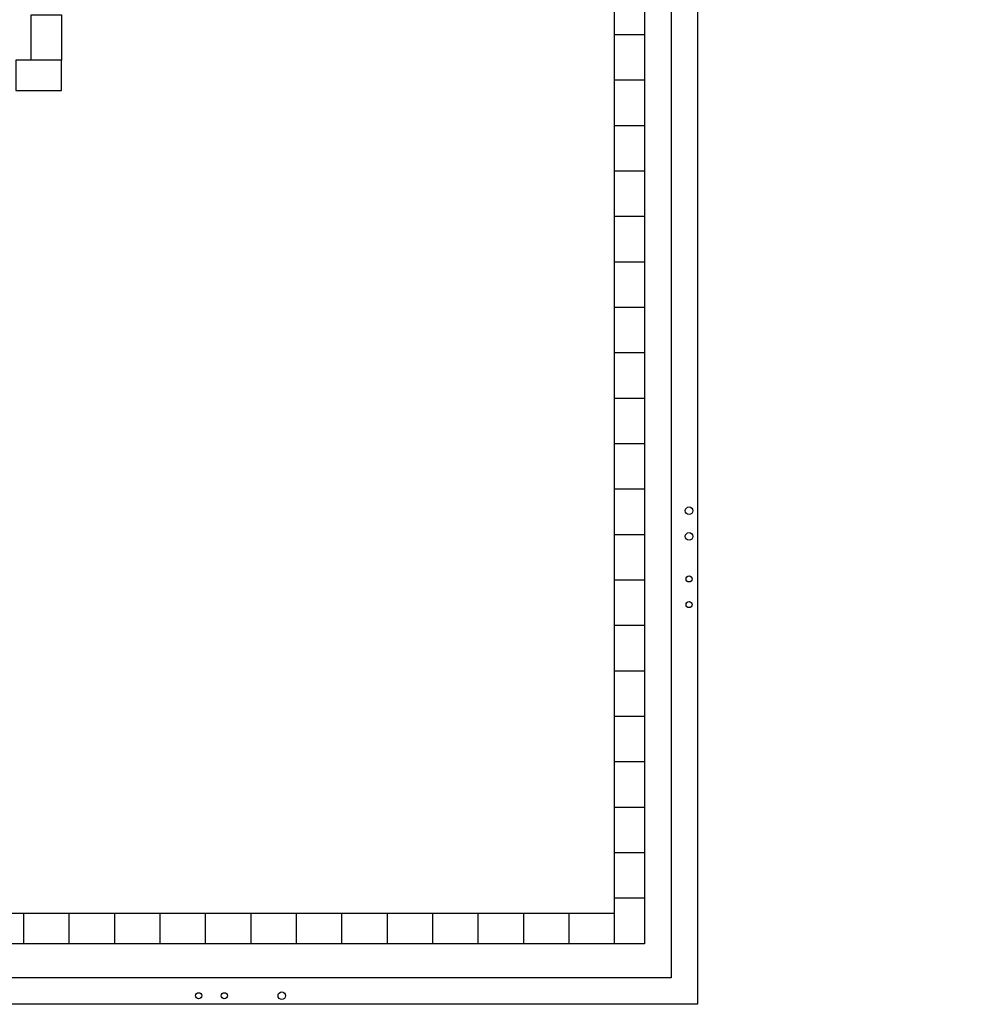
# Model space of a CAD drawing. Header units: millimetres. Extents: x -532 to 413144, y -532 to 654275.
# Tile 90 of 210: x 49182 to 61732, y -532 to 12468. Entities that reach past the tile are written whole.
import ezdxf

# ---------------------------------------------------------------- set-up
doc = ezdxf.new("R2010")
doc.units = ezdxf.units.MM
doc.header["$LTSCALE"] = 100
for name, color, linetype in [('A-0050-BESTAAND', 7, 'Continuous'), ('A-0270-DAK', 7, 'Continuous'), ('A-0470-AFWERKING-DAK', 7, 'Continuous'), ('BL40----_AFWERKING', 1, 'Continuous')]:
    doc.layers.add(name, color=color, linetype=linetype)

msp = doc.modelspace()

# ---------------------------------------------------------------- linework, layer by layer
at = {"layer": 'A-0050-BESTAAND', "ltscale": 10}
for points in [[(48132.375, 30332.375), (60932.375, 30332.375), (60932.375, 16467.375), (57432.375, 16467.375), (57432.375, 267.375), (47067.375, 267.375), (47067.375, 5027.375), (42932.375, 5027.375), (42932.375, 3867.375), (32667.375, 3867.375), (32667.375, 11532.375)], [(48132.375, 29932.375), (60532.375, 29932.375), (60532.375, 16867.375), (57032.375, 16867.375), (57032.375, 667.375), (47467.375, 667.375), (47467.375, 5427.375), (42532.375, 5427.375), (42532.375, 4267.375), (33067.375, 4267.375), (33067.375, 11532.375)], [(57432.375, 12267.375), (57032.375, 12267.375)], [(57432.375, 11667.375), (57032.375, 11667.375)], [(57432.375, 11067.375), (57032.375, 11067.375)], [(57432.375, 10467.375), (57032.375, 10467.375)], [(57432.375, 9867.375), (57032.375, 9867.375)], [(57432.375, 9267.375), (57032.375, 9267.375)], [(57432.375, 8667.375), (57032.375, 8667.375)], [(57432.375, 8067.375), (57032.375, 8067.375)], [(57432.375, 7467.375), (57032.375, 7467.375)], [(57432.375, 6867.375), (57032.375, 6867.375)], [(57432.375, 6267.375), (57032.375, 6267.375)], [(57432.375, 5667.375), (57032.375, 5667.375)], [(57432.375, 5067.375), (57032.375, 5067.375)], [(57432.375, 4467.375), (57032.375, 4467.375)], [(57432.375, 3867.375), (57032.375, 3867.375)], [(57432.375, 3267.375), (57032.375, 3267.375)], [(57432.375, 2667.375), (57032.375, 2667.375)], [(57432.375, 2067.375), (57032.375, 2067.375)], [(57432.375, 1467.375), (57032.375, 1467.375)], [(57432.375, 867.375), (57032.375, 867.375)], [(49232.375, 667.375), (49232.375, 267.375)], [(49832.375, 667.375), (49832.375, 267.375)], [(50432.375, 667.375), (50432.375, 267.375)], [(51032.375, 667.375), (51032.375, 267.375)], [(51632.375, 667.375), (51632.375, 267.375)], [(52232.375, 667.375), (52232.375, 267.375)], [(52832.375, 667.375), (52832.375, 267.375)], [(53432.375, 667.375), (53432.375, 267.375)], [(54032.375, 667.375), (54032.375, 267.375)], [(54632.375, 667.375), (54632.375, 267.375)], [(55232.375, 667.375), (55232.375, 267.375)], [(55832.375, 667.375), (55832.375, 267.375)], [(56432.375, 667.375), (56432.375, 267.375)], [(57032.375, 667.375), (57032.375, 267.375)]]:
    msp.add_lwpolyline(points, dxfattribs=at)
at = {"layer": 'A-0270-DAK', "ltscale": 10}
msp.add_lwpolyline([(3067.625, 38332.375), (29332.375, 38332.375), (29332.375, 29700), (35467.625, 29700), (35467.625, 31132.375), (61732.375, 31132.375), (61732.375, 15667.625), (58132.375, 15667.625), (58132.375, -532.375), (46267.625, -532.375), (46267.625, 4227.625), (43732.375, 4227.625), (43732.375, 3067.625), (31867.625, 3067.625), (31867.625, 11427.625), (25732.375, 11427.625), (25732.375, 10267.625), (13867.625, 10267.625), (13867.625, 15037.625), (11332.375, 15037.625), (11332.375, 13867.625), (-532.375, 13867.625), (-532.375, 25732.375), (3067.625, 25732.375)], close=True, dxfattribs=at)
msp.add_lwpolyline([(3417.625, 37982.375), (28982.375, 37982.375), (28982.375, 29700), (35817.625, 29700), (35817.625, 30782.375), (61382.375, 30782.375), (61382.375, 16017.625), (57782.375, 16017.625), (57782.375, -182.375), (46617.625, -182.375), (46617.625, 4577.625), (43382.375, 4577.625), (43382.375, 3417.625), (32217.625, 3417.625), (32217.625, 11777.625), (25382.375, 11777.625), (25382.375, 10617.625), (14217.625, 10617.625)], dxfattribs=at)
at = {"layer": 'A-0470-AFWERKING-DAK', "ltscale": 10}
for points in [[(49732.375, 12532.375), (49732.375, 11932.375), (49332.375, 11932.375), (49332.375, 12532.375)], [(49132.375, 11532.375), (49732.375, 11532.375), (49732.375, 11932.375), (49132.375, 11932.375)]]:
    msp.add_lwpolyline(points, close=True, dxfattribs=at)
at = {"layer": 'BL40----_AFWERKING'}
for centre, radius in [((58019, 5984), 50), ((58019, 5645), 50), ((58019, 5084), 40), ((58019, 4745), 40), ((51545, -419), 40), ((51884, -419), 40), ((52643, -419), 50)]:
    msp.add_circle(centre, radius, dxfattribs=at)

doc.saveas('drawing.dxf')
